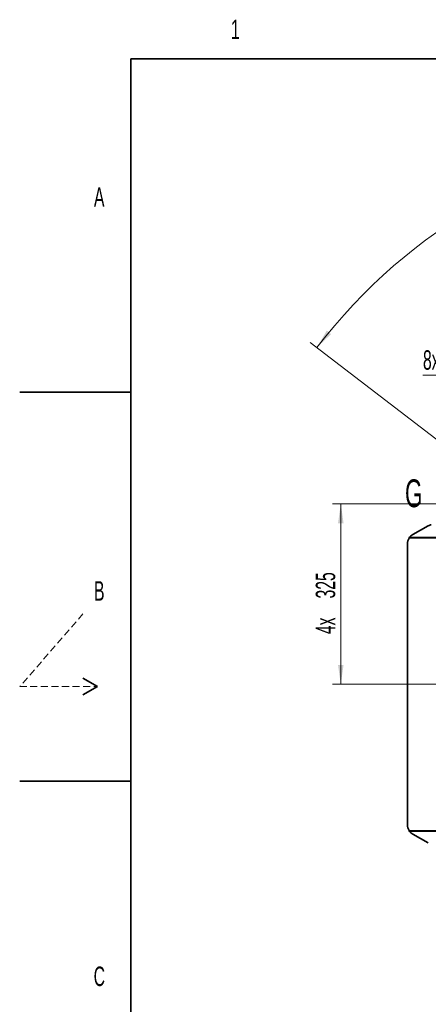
# Model space of a CAD drawing. Header units: millimetres. Extents: x 0 to 5960, y 0 to 4200.
# Tile 3 of 12: x 0 to 736, y 2398 to 4171. Entities that reach past the tile are written whole.
import ezdxf

# ---------------------------------------------------------------- set-up
doc = ezdxf.new("R2010")
doc.units = ezdxf.units.MM
doc.header["$LTSCALE"] = 10
doc.linetypes.add('HIDDEN', pattern=[1.905, 1.27, -0.635])
doc.styles.add('SLDTEXTSTYLE0', font='TXT', dxfattribs={"width": 0.605})
doc.dimstyles.new('SLDDIMSTYLE2', dxfattribs={"dimtxt": 35, "dimasz": 35, "dimexe": 0, "dimexo": 0.0625, "dimgap": -8.75, "dimtad": 1, "dimdec": 4, "dimlfac": 10, "dimzin": 12, "dimdsep": 46, "dimtxsty": 'SLDTEXTSTYLE0', "dimsah": 1, "dimcen": 0.09, "dimadec": 1, "dimazin": 3, "dimtfac": 1, "dimtofl": 0, "dimtmove": 0, "dimatfit": 3, "dimfxl": 1, "dimfrac": 2, "dimtolj": 1, "dimarcsym": 0})
doc.dimstyles.new('SLDDIMSTYLE5', dxfattribs={"dimtxt": 35, "dimasz": 35, "dimexe": 0, "dimexo": 0.0625, "dimgap": 8.75, "dimtad": 1, "dimdec": 1, "dimrnd": 1e-09, "dimzin": 12, "dimdsep": 46, "dimtxsty": 'SLDTEXTSTYLE0', "dimsah": 1, "dimcen": 0.09, "dimadec": 0, "dimazin": 3, "dimtfac": 1, "dimtofl": 0, "dimtmove": 0, "dimatfit": 3, "dimfxl": 1, "dimfrac": 2, "dimtolj": 1, "dimtzin": 12, "dimarcsym": 0})
doc.dimstyles.new('SLDDIMSTYLE6', dxfattribs={"dimtxt": 35, "dimasz": 35, "dimexe": 0, "dimexo": 0.0625, "dimgap": 8.75, "dimtad": 0, "dimtih": 1, "dimtoh": 1, "dimdec": 1, "dimrnd": 1e-09, "dimzin": 12, "dimdsep": 46, "dimtxsty": 'SLDTEXTSTYLE0', "dimsah": 1, "dimcen": 0, "dimadec": 0, "dimazin": 3, "dimtfac": 1, "dimtmove": 0, "dimatfit": 3, "dimfxl": 1, "dimfrac": 2, "dimtolj": 1, "dimtzin": 12, "dimarcsym": 0})

# ---------------------------------------------------------------- blocks, each defined once
blk = doc.blocks.new('_D_1')
at = {"color": 7, "linetype": 'Continuous', "lineweight": 0}
for p, q in [((1170.8, 4023.4), (1266.7, 4036)), ((1266.7, 4036), (1273.7, 3982.7)), ((1177.8, 3970.1), (1170.8, 4023.4)), ((1273.7, 3982.7), (1177.8, 3970.1)), ((1570.1, 3293.1), (1940.8, 3776.2)), ((1006.4, 3218.9), (523.3, 3589.6))]:
    blk.add_line(p, q, dxfattribs=at)
at = {"color": 7, "linetype": 'Continuous', "lineweight": 18}
blk.add_arc((1325.3, 2974.2), 995.9, 52.5, 142.5, dxfattribs=at)
for points in [[(1931.6, 3764.3), (1906.5, 3789.1), (1900.5, 3781.1)], [(535.2, 3580.5), (560.9, 3604.7), (553.1, 3611)]]:
    blk.add_solid(points, dxfattribs=at)
at = {"color": 7, "linetype": 'Continuous', "lineweight": 18, "char_height": 35, "attachment_point": 1, "rotation": 7.5, "style": 'SLDTEXTSTYLE0'}
for s, insert in [('90°', (1183.8, 4016.4)), ('4x', (1104.3, 4005.9))]:
    blk.add_mtext(s, dxfattribs=dict(at, insert=insert))
blk = doc.blocks.new('_D_7')
at = {"color": 7, "linetype": 'Continuous', "lineweight": 0}
for p, q in [((899, 3530.5), (726.3, 3530.5)), ((971.6, 3307.5), (899, 3530.5)), ((977.1, 3290.9), (971.6, 3307.5)), ((977.1, 3290.9), (995.6, 3233.8))]:
    blk.add_line(p, q, dxfattribs=at)
at = {"color": 7, "linetype": 'Continuous', "lineweight": 18}
for points in [[(971.6, 3307.5), (965.6, 3342.3), (956, 3339.2)], [(977.1, 3290.9), (983.1, 3256), (992.7, 3259.1)]]:
    blk.add_solid(points, dxfattribs=at)
at = {"color": 7, "linetype": 'Continuous', "lineweight": 18, "insert": (726.3, 3575.6), "char_height": 35, "attachment_point": 1, "style": 'SLDTEXTSTYLE0'}
blk.add_mtext('8x M20', dxfattribs=at)
blk = doc.blocks.new('_D_8')
at = {"color": 7, "linetype": 'Continuous', "lineweight": 0}
for p, q in [((1005.1, 3299.2), (563.3, 3299.2)), ((578.3, 3299.2), (578.3, 2974.2)), ((931.8, 2974.2), (563.3, 2974.2))]:
    blk.add_line(p, q, dxfattribs=at)
at = {"color": 7, "linetype": 'Continuous', "lineweight": 18}
for points in [[(578.3, 3299.2), (573.3, 3264.2), (583.3, 3264.2)], [(578.3, 2974.2), (583.3, 3009.2), (573.3, 3009.2)]]:
    blk.add_solid(points, dxfattribs=at)
at = {"color": 7, "linetype": 'Continuous', "lineweight": 18, "char_height": 35, "attachment_point": 1, "rotation": 90, "style": 'SLDTEXTSTYLE0'}
for s, insert in [('325', (533.2, 3128.7)), ('4x', (533.2, 3064.5))]:
    blk.add_mtext(s, dxfattribs=dict(at, insert=insert))

msp = doc.modelspace()

# ---------------------------------------------------------------- linework, layer by layer
at = {"color": 7, "linetype": 'Continuous', "lineweight": 35}
for p, q in [((200, 100), (200, 4100)), ((5860, 4100), (200, 4100)), ((0, 3500), (200, 3500)), ((735.916638, 3259.742874), (707.748687, 3243.787353)), ((698.348666, 3226.954811), (698.348666, 2721.393502)), ((114.019238, 2985), (140, 2970)), ((140, 2970), (114.019238, 2955)), ((0, 2800), (200, 2800)), ((707.748687, 2704.56096), (735.916638, 2688.605439))]:
    msp.add_line(p, q, dxfattribs=at)
at = {"color": 8, "linetype": 'Continuous', "lineweight": 18}
for p, q in [((913.348666, 3237.174156), (701.156662, 3237.174156)), ((702.005553, 3238.86463), (912.85944, 3238.86463)), ((701.156662, 2711.174156), (913.348666, 2711.174156)), ((702.005553, 2709.483683), (912.85944, 2709.483683))]:
    msp.add_line(p, q, dxfattribs=at)
at = {"color": 7, "linetype": 'HIDDEN', "lineweight": 18}
for p, q in [((114.019238, 3101.068844), (0, 2970)), ((0, 2970), (140, 2970))]:
    msp.add_line(p, q, dxfattribs=at)
at = {"color": 7, "linetype": 'Continuous', "lineweight": 35}
for centre, radius, start, end in [((741.187391, 3250.348953), 10.771564, 89.84448631, 119.295965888), ((718.348666, 3226.954811), 20, 149.27172, 180), ((717.213759, 3226.933354), 19.329895, 119.318221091, 141.884793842), ((718.348666, 2721.393502), 20, 180, 210.72828), ((717.213759, 2721.414959), 19.329895, 218.115206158, 240.681778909)]:
    msp.add_arc(centre, radius, start, end, dxfattribs=at)
for points in [[(702.005553, 3238.86463), (701.722589, 3238.337361), (701.439626, 3237.755933), (701.156662, 3237.174156)], [(701.156662, 2711.174156), (701.439626, 2710.59238), (701.722589, 2710.010952), (702.005553, 2709.483683)]]:
    msp.add_open_spline(points, degree=3, dxfattribs=at)

# ---------------------------------------------------------------- texts
at = {"color": 7, "linetype": 'Continuous', "lineweight": 0, "char_height": 35, "attachment_point": 1, "style": 'SLDTEXTSTYLE0'}
for s, insert in [('1', (380.485877, 4170.683373)), ('A', (133.797679, 3869.087901)), ('B', (133.879508, 3159.833985)), ('C', (133.217834, 2466.039167))]:
    msp.add_mtext(s, dxfattribs=dict(at, insert=insert))
at = {"color": 7, "linetype": 'Continuous', "insert": (693.945718, 3343.107478), "char_height": 50, "attachment_point": 1, "style": 'SLDTEXTSTYLE0'}
msp.add_mtext('G', dxfattribs=at)

# ---------------------------------------------------------------- dimensions: what is measured, and where the dimension line sits
at = {"color": 7, "linetype": 'Continuous', "lineweight": 18}
dim = msp.add_angular_dim_2l(base=(1195.35324, 3961.587445), line1=((1568.853237, 3291.515493), (1325.348666, 2974.174156)), line2=((1008.007329, 3217.678728), (1325.348666, 2974.174156)), text='4x <>', dimstyle='SLDDIMSTYLE2', dxfattribs=at)
dim.commit()
dim.dimension.update_dxf_attribs({"geometry": '_D_1', "text_midpoint": (1195.35324, 3961.587445), "dimtype": 162})
dim = msp.add_diameter_dim_2p(p1=(971.638668, 3307.493917), p2=(977.058663, 3290.854396), text='8x M20', dimstyle='SLDDIMSTYLE6', override={"dimpost": '<>'}, dxfattribs=at)
dim.commit()
dim.dimension.update_dxf_attribs({"geometry": '_D_7', "text_midpoint": (805.141367, 3557.38917), "dimtype": 163})
dim = msp.add_linear_dim(base=(578.348641, 2974.174156), p1=(1007.098666, 3299.174156), p2=(933.789646, 2974.174156), angle=90, text='4x <>', dimstyle='SLDDIMSTYLE5', dxfattribs=at)
dim.commit()
dim.dimension.update_dxf_attribs({"geometry": '_D_8', "text_midpoint": (578.348641, 3136.674156), "dimtype": 160})

doc.saveas('drawing.dxf')
